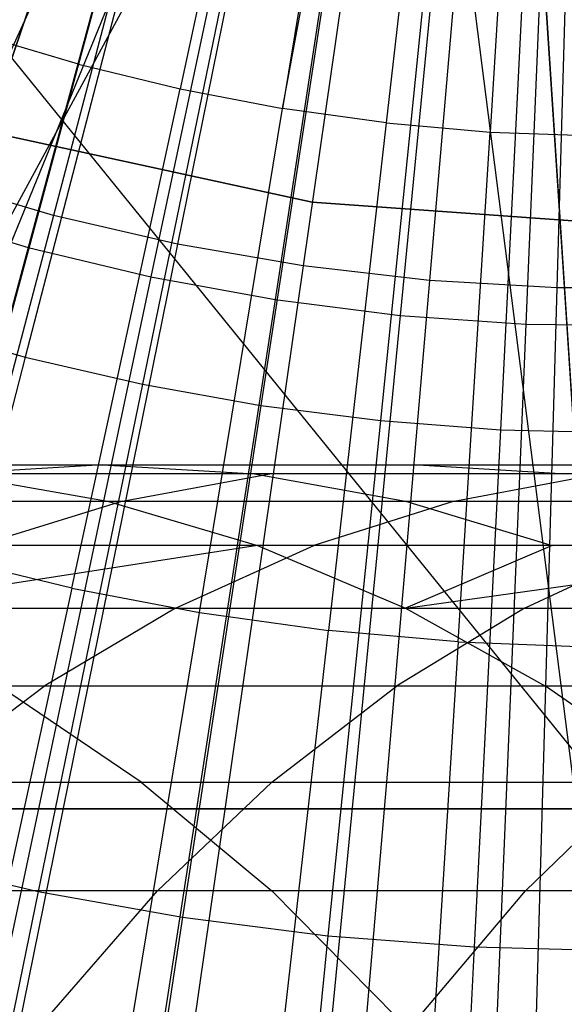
# Model space of a CAD drawing. Extents: x 0.1 to 12.1, y -6 to 6.
# Tile 91 of 256: x 5.885 to 6.044, y -0.857 to -0.57. Entities that reach past the tile are written whole.
import ezdxf

# ---------------------------------------------------------------- set-up
doc = ezdxf.new("R2010")
doc.units = 0
doc.header["$LTSCALE"] = 2.54
doc.layers.get('0').update_dxf_attribs({"linetype": 'CONTINUOUS'})

# ---------------------------------------------------------------- blocks, each defined once
blk = doc.blocks.new('DROPS_COLOR_B-11195_STL')
at = {"color": 0}
for p, q in [((5.98235, -0.28978, 47.9338), (5.77464, -0.9, 47.92436)), ((5.98235, -0.28978, 47.9338), (5.77464, -0.9, 47.92436)), ((5.77464, -0.9, 39.94474), (5.98235, -0.28978, 39.9353)), ((5.77464, -0.9, 39.94474), (5.98235, -0.28978, 39.9353)), ((6.06, -0.9, 39.93455), (5.98235, -0.28978, 39.9353)), ((6.06, -0.9, 39.93455), (5.98235, -0.28978, 39.9353)), ((6.01303, -0.2963, 62.94322), (5.73517, -0.90001, 62.93461)), ((6.01303, -0.2963, 62.94322), (5.73517, -0.90001, 62.93461)), ((6.01304, -0.2963, 50.94359), (5.73517, -0.90001, 50.9522)), ((6.01304, -0.2963, 50.94359), (5.73517, -0.90001, 50.9522)), ((6.02074, -0.29742, 47.93436), (5.77464, -0.9, 47.92436)), ((6.02074, -0.29742, 47.93436), (5.77464, -0.9, 47.92436)), ((6.02074, -0.29742, 47.93436), (6.06, -0.9, 47.93455)), ((6.02074, -0.29742, 47.93436), (6.06, -0.9, 47.93455)), ((6.02086, -0.29744, 39.93474), (6.06, -0.9, 39.93455)), ((6.02086, -0.29744, 39.93474), (6.06, -0.9, 39.93455)), ((6.06, -0.3, 62.9434), (5.73517, -0.90001, 62.93461)), ((6.06, -0.3, 62.9434), (5.73517, -0.90001, 62.93461)), ((5.97731, -0.3146, 1.82451), (5.89508, -0.6274, 1.86697)), ((5.97731, -0.3146, 1.82451), (5.89508, -0.6274, 1.86697)), ((5.9954, -0.3188, 1.82451), (5.93117, -0.63579, 1.86697)), ((5.9954, -0.3188, 1.82451), (5.93117, -0.63579, 1.86697)), ((6.01371, -0.32197, 1.82451), (5.96768, -0.64211, 1.86697)), ((6.01371, -0.32197, 1.82451), (5.96768, -0.64211, 1.86697)), ((6.03216, -0.32409, 1.82451), (6.00449, -0.64633, 1.86697)), ((6.03216, -0.32409, 1.82451), (6.00449, -0.64633, 1.86697)), ((6.05071, -0.32515, 1.82451), (6.04147, -0.64845, 1.86697)), ((6.05071, -0.32515, 1.82451), (6.04147, -0.64845, 1.86697)), ((6.06, -0.8, 16.94761), (5.73571, -0.4, 16.95813)), ((6.06, -0.8, 16.94761), (5.73571, -0.4, 16.95813)), ((5.94136, -0.43925, 13.92327), (5.9024, -0.58343, 13.89768)), ((5.94136, -0.43925, 13.92327), (5.9024, -0.58343, 13.89768)), ((5.96357, -0.44466, 13.92327), (5.93191, -0.59062, 13.89768)), ((5.96357, -0.44466, 13.92327), (5.93191, -0.59062, 13.89768)), ((5.98604, -0.44894, 13.92327), (5.96175, -0.59631, 13.89768)), ((5.98604, -0.44894, 13.92327), (5.96175, -0.59631, 13.89768)), ((5.96175, -0.59631, 13.89768), (5.98886, -0.4494, 13.92327)), ((5.96175, -0.59631, 13.89768), (5.98886, -0.4494, 13.92327)), ((6.00869, -0.45209, 13.92327), (5.99183, -0.60049, 13.89768)), ((6.00869, -0.45209, 13.92327), (5.99183, -0.60049, 13.89768)), ((6.03147, -0.4541, 13.92327), (6.02209, -0.60316, 13.89768)), ((6.03147, -0.4541, 13.92327), (6.02209, -0.60316, 13.89768)), ((5.92457, -0.52322, 13.82789), (5.88692, -0.66861, 13.79951)), ((5.92457, -0.52322, 13.82789), (5.88692, -0.66861, 13.79951)), ((5.95124, -0.52941, 13.82789), (5.92101, -0.67652, 13.79951)), ((5.95124, -0.52941, 13.82789), (5.92101, -0.67652, 13.79951)), ((5.97819, -0.53424, 13.82789), (5.95545, -0.68269, 13.79951)), ((5.97819, -0.53424, 13.82789), (5.95545, -0.68269, 13.79951)), ((6.00536, -0.5377, 13.82789), (5.99017, -0.68711, 13.79951)), ((6.00536, -0.5377, 13.82789), (5.99017, -0.68711, 13.79951)), ((6.03266, -0.53978, 13.82789), (6.02506, -0.68977, 13.79951)), ((6.03266, -0.53978, 13.82789), (6.02506, -0.68977, 13.79951)), ((5.9024, -0.58343, 13.89768), (5.87328, -0.57477, 13.89768)), ((5.9024, -0.58343, 13.89768), (5.87328, -0.57477, 13.89768)), ((5.9024, -0.58343, 13.89768), (5.86364, -0.72688, 13.86834)), ((5.9024, -0.58343, 13.89768), (5.86364, -0.72688, 13.86834)), ((5.9024, -0.58343, 13.89768), (5.93191, -0.59062, 13.89768)), ((5.9024, -0.58343, 13.89768), (5.93191, -0.59062, 13.89768)), ((5.90041, -0.73583, 13.86834), (5.93191, -0.59062, 13.89768)), ((5.90041, -0.73583, 13.86834), (5.93191, -0.59062, 13.89768)), ((5.93191, -0.59062, 13.89768), (5.96175, -0.59631, 13.89768)), ((5.93191, -0.59062, 13.89768), (5.96175, -0.59631, 13.89768)), ((5.93758, -0.74292, 13.86834), (5.96175, -0.59631, 13.89768)), ((5.93758, -0.74292, 13.86834), (5.96175, -0.59631, 13.89768)), ((5.99183, -0.60049, 13.89768), (5.96175, -0.59631, 13.89768)), ((5.99183, -0.60049, 13.89768), (5.96175, -0.59631, 13.89768)), ((5.99183, -0.60049, 13.89768), (5.97506, -0.74813, 13.86834)), ((5.99183, -0.60049, 13.89768), (5.97506, -0.74813, 13.86834)), ((5.99183, -0.60049, 13.89768), (6.02209, -0.60316, 13.89768)), ((5.99183, -0.60049, 13.89768), (6.02209, -0.60316, 13.89768)), ((6.01276, -0.75146, 13.86834), (6.02209, -0.60316, 13.89768)), ((6.01276, -0.75146, 13.86834), (6.02209, -0.60316, 13.89768)), ((6.02209, -0.60316, 13.89768), (6.05244, -0.60431, 13.89768)), ((6.02209, -0.60316, 13.89768), (6.05244, -0.60431, 13.89768)), ((5.88251, -0.60448, 164.411), (5.97034, -0.62359, 164.411)), ((5.97034, -0.62359, 164.511), (5.88251, -0.60448, 164.511)), ((5.97034, -0.62359, 164.511), (5.88251, -0.60448, 164.511)), ((5.88251, -0.60448, 164.411), (5.97034, -0.62359, 164.411)), ((5.89508, -0.6274, 1.86697), (5.85954, -0.61696, 1.86697)), ((5.89508, -0.6274, 1.86697), (5.85954, -0.61696, 1.86697)), ((5.97034, -0.62359, 164.411), (5.97034, -0.62359, 164.511)), ((5.97034, -0.62359, 164.411), (6.06, -0.63, 164.411)), ((6.06, -0.63, 164.511), (5.97034, -0.62359, 164.511)), ((5.97034, -0.62359, 164.411), (5.97034, -0.62359, 164.511)), ((6.06, -0.63, 164.511), (5.97034, -0.62359, 164.511)), ((5.97034, -0.62359, 164.411), (6.06, -0.63, 164.411)), ((5.89508, -0.6274, 1.86697), (5.81358, -0.93746, 1.92723)), ((5.89508, -0.6274, 1.86697), (5.81358, -0.93746, 1.92723)), ((5.93117, -0.63579, 1.86697), (5.89508, -0.6274, 1.86697)), ((5.93117, -0.63579, 1.86697), (5.89508, -0.6274, 1.86697)), ((5.93117, -0.63579, 1.86697), (5.86751, -0.95, 1.92723)), ((5.93117, -0.63579, 1.86697), (5.86751, -0.95, 1.92723)), ((5.96768, -0.64211, 1.86697), (5.93117, -0.63579, 1.86697)), ((5.96768, -0.64211, 1.86697), (5.93117, -0.63579, 1.86697)), ((5.96768, -0.64211, 1.86697), (5.92205, -0.95944, 1.92723)), ((5.96768, -0.64211, 1.86697), (5.92205, -0.95944, 1.92723)), ((6.00449, -0.64633, 1.86697), (5.96768, -0.64211, 1.86697)), ((6.00449, -0.64633, 1.86697), (5.96768, -0.64211, 1.86697)), ((6.00449, -0.64633, 1.86697), (5.97705, -0.96575, 1.92723)), ((6.00449, -0.64633, 1.86697), (5.97705, -0.96575, 1.92723)), ((6.04147, -0.64845, 1.86697), (6.00449, -0.64633, 1.86697)), ((6.04147, -0.64845, 1.86697), (6.00449, -0.64633, 1.86697)), ((6.04147, -0.64845, 1.86697), (6.03232, -0.96891, 1.92723)), ((6.04147, -0.64845, 1.86697), (6.03232, -0.96891, 1.92723)), ((6.07852, -0.64845, 1.86697), (6.04147, -0.64845, 1.86697)), ((6.07852, -0.64845, 1.86697), (6.04147, -0.64845, 1.86697)), ((5.85328, -0.65898, 13.79951), (5.88692, -0.66861, 13.79951)), ((5.85328, -0.65898, 13.79951), (5.88692, -0.66861, 13.79951)), ((5.88692, -0.66861, 13.79951), (5.84918, -0.81438, 13.76702)), ((5.88692, -0.66861, 13.79951), (5.84918, -0.81438, 13.76702)), ((5.88692, -0.66861, 13.79951), (5.92101, -0.67652, 13.79951)), ((5.88692, -0.66861, 13.79951), (5.92101, -0.67652, 13.79951)), ((5.92101, -0.67652, 13.79951), (5.8907, -0.82402, 13.76702)), ((5.92101, -0.67652, 13.79951), (5.8907, -0.82402, 13.76702)), ((5.92101, -0.67652, 13.79951), (5.95545, -0.68269, 13.79951)), ((5.92101, -0.67652, 13.79951), (5.95545, -0.68269, 13.79951)), ((5.95545, -0.68269, 13.79951), (5.93265, -0.83154, 13.76702)), ((5.95545, -0.68269, 13.79951), (5.93265, -0.83154, 13.76702)), ((5.95545, -0.68269, 13.79951), (5.99017, -0.68711, 13.79951)), ((5.95545, -0.68269, 13.79951), (5.99017, -0.68711, 13.79951)), ((5.99017, -0.68711, 13.79951), (5.97493, -0.83692, 13.76702)), ((5.99017, -0.68711, 13.79951), (5.97493, -0.83692, 13.76702)), ((5.99017, -0.68711, 13.79951), (6.02506, -0.68977, 13.79951)), ((5.99017, -0.68711, 13.79951), (6.02506, -0.68977, 13.79951)), ((6.02506, -0.68977, 13.79951), (6.01743, -0.84016, 13.76702)), ((6.02506, -0.68977, 13.79951), (6.01743, -0.84016, 13.76702)), ((6.02506, -0.68977, 13.79951), (6.06004, -0.69065, 13.79951)), ((6.02506, -0.68977, 13.79951), (6.06004, -0.69065, 13.79951)), ((5.82101, -0.70001, 55.64336), (5.9095, -0.70001, 55.75946)), ((5.82101, -0.70001, 55.64336), (5.9095, -0.70001, 55.75946)), ((5.9095, -0.70001, 55.75946), (5.86544, -0.70263, 55.79401)), ((5.9095, -0.70001, 55.75946), (5.86544, -0.70263, 55.79401)), ((5.9095, -0.70001, 55.75946), (6.00114, -0.70001, 55.8731)), ((5.9095, -0.70001, 55.75946), (6.00114, -0.70001, 55.8731)), ((5.9095, -0.70001, 55.75946), (5.95356, -0.70263, 55.72491)), ((5.9095, -0.70001, 55.75946), (5.95356, -0.70263, 55.72491)), ((6.00114, -0.70001, 55.8731), (6.09563, -0.70001, 55.98392)), ((6.00114, -0.70001, 55.8731), (6.09563, -0.70001, 55.98392)), ((6.00114, -0.70001, 55.8731), (6.04423, -0.70263, 55.83735)), ((6.00114, -0.70001, 55.8731), (6.04423, -0.70263, 55.83735)), ((5.95804, -0.70263, 55.90884), (5.86544, -0.70263, 55.79401)), ((5.95804, -0.70263, 55.90884), (5.86544, -0.70263, 55.79401)), ((5.95356, -0.70263, 55.72491), (5.86601, -0.70263, 55.61004)), ((5.86601, -0.70263, 55.61004), (5.9108, -0.7105, 55.57687)), ((5.86601, -0.70263, 55.61004), (5.9108, -0.7105, 55.57687)), ((5.95356, -0.70263, 55.72491), (5.86601, -0.70263, 55.61004)), ((5.91514, -0.7105, 55.94443), (5.95804, -0.70263, 55.90884)), ((5.91514, -0.7105, 55.94443), (5.95804, -0.70263, 55.90884)), ((6.04423, -0.70263, 55.83735), (5.95356, -0.70263, 55.72491)), ((5.95356, -0.70263, 55.72491), (5.99743, -0.7105, 55.69053)), ((5.95356, -0.70263, 55.72491), (5.99743, -0.7105, 55.69053)), ((6.04423, -0.70263, 55.83735), (5.95356, -0.70263, 55.72491)), ((6.05353, -0.70263, 56.02083), (5.95804, -0.70263, 55.90884)), ((6.05353, -0.70263, 56.02083), (5.95804, -0.70263, 55.90884)), ((6.01163, -0.7105, 56.05758), (6.05353, -0.70263, 56.02083)), ((6.01163, -0.7105, 56.05758), (6.05353, -0.70263, 56.02083)), ((5.82157, -0.7105, 55.8284), (5.91514, -0.7105, 55.94443)), ((5.82157, -0.7105, 55.8284), (5.91514, -0.7105, 55.94443)), ((5.82727, -0.7105, 55.46078), (5.9108, -0.7105, 55.57687)), ((5.82727, -0.7105, 55.46078), (5.9108, -0.7105, 55.57687)), ((5.91514, -0.7105, 55.94443), (5.87336, -0.72343, 55.97908)), ((5.91514, -0.7105, 55.94443), (5.87336, -0.72343, 55.97908)), ((5.9108, -0.7105, 55.57687), (5.99743, -0.7105, 55.69053)), ((5.9108, -0.7105, 55.57687), (5.99743, -0.7105, 55.69053)), ((5.9108, -0.7105, 55.57687), (5.95443, -0.72343, 55.54457)), ((5.9108, -0.7105, 55.57687), (5.95443, -0.72343, 55.54457)), ((5.91514, -0.7105, 55.94443), (6.01163, -0.7105, 56.05758)), ((5.91514, -0.7105, 55.94443), (6.01163, -0.7105, 56.05758)), ((6.01163, -0.7105, 56.05758), (5.97081, -0.72343, 56.09338)), ((6.01163, -0.7105, 56.05758), (5.97081, -0.72343, 56.09338)), ((5.99743, -0.7105, 55.69053), (6.08713, -0.7105, 55.80176)), ((5.99743, -0.7105, 55.69053), (6.08713, -0.7105, 55.80176)), ((5.99743, -0.7105, 55.69053), (6.04015, -0.72343, 55.65703)), ((5.99743, -0.7105, 55.69053), (6.04015, -0.72343, 55.65703)), ((6.01163, -0.7105, 56.05758), (6.11117, -0.7105, 56.16805)), ((6.01163, -0.7105, 56.05758), (6.11117, -0.7105, 56.16805)), ((5.95443, -0.72343, 55.54457), (5.83701, -0.74162, 55.28315)), ((5.95443, -0.72343, 55.54457), (5.83701, -0.74162, 55.28315)), ((5.95443, -0.72343, 55.54457), (5.87177, -0.72343, 55.42969)), ((5.95443, -0.72343, 55.54457), (5.87177, -0.72343, 55.42969)), ((5.97081, -0.72343, 56.09338), (5.87336, -0.72343, 55.97908)), ((5.97081, -0.72343, 56.09338), (5.87336, -0.72343, 55.97908)), ((5.93056, -0.74162, 56.12867), (5.97081, -0.72343, 56.09338)), ((5.93056, -0.74162, 56.12867), (5.97081, -0.72343, 56.09338)), ((6.04015, -0.72343, 55.65703), (5.95443, -0.72343, 55.54457)), ((5.95443, -0.72343, 55.54457), (5.99746, -0.74162, 55.51271)), ((5.95443, -0.72343, 55.54457), (5.99746, -0.74162, 55.51271)), ((6.04015, -0.72343, 55.65703), (5.95443, -0.72343, 55.54457)), ((6.07136, -0.72343, 56.20496), (5.97081, -0.72343, 56.09338)), ((6.07136, -0.72343, 56.20496), (5.97081, -0.72343, 56.09338)), ((6.04015, -0.72343, 55.65703), (5.99746, -0.74162, 55.51271)), ((5.99746, -0.74162, 55.51271), (6.12891, -0.72343, 55.76711)), ((6.04015, -0.72343, 55.65703), (5.99746, -0.74162, 55.51271)), ((5.99746, -0.74162, 55.51271), (6.12891, -0.72343, 55.76711)), ((6.03209, -0.74162, 56.24135), (6.07136, -0.72343, 56.20496)), ((6.03209, -0.74162, 56.24135), (6.07136, -0.72343, 56.20496)), ((6.12891, -0.72343, 55.76711), (6.04015, -0.72343, 55.65703)), ((6.12891, -0.72343, 55.76711), (6.04015, -0.72343, 55.65703)), ((5.90041, -0.73583, 13.86834), (5.86364, -0.72688, 13.86834)), ((5.90041, -0.73583, 13.86834), (5.86364, -0.72688, 13.86834)), ((5.90041, -0.73583, 13.86834), (5.86883, -0.88139, 13.83503)), ((5.90041, -0.73583, 13.86834), (5.86883, -0.88139, 13.83503)), ((5.90041, -0.73583, 13.86834), (5.93758, -0.74292, 13.86834)), ((5.90041, -0.73583, 13.86834), (5.93758, -0.74292, 13.86834)), ((5.83215, -0.74162, 56.01326), (5.93056, -0.74162, 56.12867)), ((5.83215, -0.74162, 56.01326), (5.93056, -0.74162, 56.12867)), ((5.83701, -0.74162, 55.28315), (5.99746, -0.74162, 55.51271)), ((5.83701, -0.74162, 55.28315), (5.99746, -0.74162, 55.51271)), ((5.93056, -0.74162, 56.12867), (5.89244, -0.76432, 56.16211)), ((5.93056, -0.74162, 56.12867), (5.89244, -0.76432, 56.16211)), ((5.93056, -0.74162, 56.12867), (6.03209, -0.74162, 56.24135)), ((5.93056, -0.74162, 56.12867), (6.03209, -0.74162, 56.24135)), ((6.03209, -0.74162, 56.24135), (5.9949, -0.76432, 56.27581)), ((6.03209, -0.74162, 56.24135), (5.9949, -0.76432, 56.27581)), ((5.99746, -0.74162, 55.51271), (6.17012, -0.74162, 55.73293)), ((5.99746, -0.74162, 55.51271), (6.17012, -0.74162, 55.73293)), ((5.99746, -0.74162, 55.51271), (6.03821, -0.76432, 55.48253)), ((5.99746, -0.74162, 55.51271), (6.03821, -0.76432, 55.48253)), ((6.03209, -0.74162, 56.24135), (6.13638, -0.74162, 56.3509)), ((6.03209, -0.74162, 56.24135), (6.13638, -0.74162, 56.3509)), ((5.91336, -0.88988, 13.83503), (5.93758, -0.74292, 13.86834)), ((5.91336, -0.88988, 13.83503), (5.93758, -0.74292, 13.86834)), ((5.93758, -0.74292, 13.86834), (5.97506, -0.74813, 13.86834)), ((5.93758, -0.74292, 13.86834), (5.97506, -0.74813, 13.86834)), ((5.95825, -0.89613, 13.83503), (5.97506, -0.74813, 13.86834)), ((5.95825, -0.89613, 13.83503), (5.97506, -0.74813, 13.86834)), ((6.01276, -0.75146, 13.86834), (5.97506, -0.74813, 13.86834)), ((6.01276, -0.75146, 13.86834), (5.97506, -0.74813, 13.86834)), ((6.01276, -0.75146, 13.86834), (6.00341, -0.90011, 13.83503)), ((6.01276, -0.75146, 13.86834), (6.00341, -0.90011, 13.83503)), ((6.01276, -0.75146, 13.86834), (6.05058, -0.75288, 13.86834)), ((6.01276, -0.75146, 13.86834), (6.05058, -0.75288, 13.86834)), ((5.89244, -0.76432, 56.16211), (5.79313, -0.76432, 56.04564)), ((5.89244, -0.76432, 56.16211), (5.79313, -0.76432, 56.04564)), ((5.85526, -0.79228, 56.19471), (5.89244, -0.76432, 56.16211)), ((5.85526, -0.79228, 56.19471), (5.89244, -0.76432, 56.16211)), ((5.92066, -0.79228, 55.22808), (5.87936, -0.76432, 55.25527)), ((6.03821, -0.76432, 55.48253), (5.87936, -0.76432, 55.25527)), ((5.92066, -0.79228, 55.22808), (5.87936, -0.76432, 55.25527)), ((6.03821, -0.76432, 55.48253), (5.87936, -0.76432, 55.25527)), ((5.9949, -0.76432, 56.27581), (5.89244, -0.76432, 56.16211)), ((5.9949, -0.76432, 56.27581), (5.89244, -0.76432, 56.16211)), ((5.95863, -0.79228, 56.30942), (5.9949, -0.76432, 56.27581)), ((5.95863, -0.79228, 56.30942), (5.9949, -0.76432, 56.27581)), ((6.10015, -0.76432, 56.38636), (5.9949, -0.76432, 56.27581)), ((6.10015, -0.76432, 56.38636), (5.9949, -0.76432, 56.27581)), ((6.07795, -0.79228, 55.45311), (6.03821, -0.76432, 55.48253)), ((6.20915, -0.76432, 55.70056), (6.03821, -0.76432, 55.48253)), ((6.07795, -0.79228, 55.45311), (6.03821, -0.76432, 55.48253)), ((6.20915, -0.76432, 55.70056), (6.03821, -0.76432, 55.48253)), ((5.77617, -0.79228, 54.99501), (5.92066, -0.79228, 55.22808)), ((5.77617, -0.79228, 54.99501), (5.92066, -0.79228, 55.22808)), ((5.85526, -0.79228, 56.19471), (5.95863, -0.79228, 56.30942)), ((5.85526, -0.79228, 56.19471), (5.95863, -0.79228, 56.30942)), ((5.92066, -0.79228, 55.22808), (6.07795, -0.79228, 55.45311)), ((5.92066, -0.79228, 55.22808), (6.07795, -0.79228, 55.45311)), ((5.92066, -0.79228, 55.22808), (5.95857, -0.82387, 55.20312)), ((5.92066, -0.79228, 55.22808), (5.95857, -0.82387, 55.20312)), ((5.95863, -0.79228, 56.30942), (5.92534, -0.82387, 56.34028)), ((5.95863, -0.79228, 56.30942), (5.92534, -0.82387, 56.34028)), ((5.95863, -0.79228, 56.30942), (6.06481, -0.79228, 56.42096)), ((5.95863, -0.79228, 56.30942), (6.06481, -0.79228, 56.42096)), ((6.06481, -0.79228, 56.42096), (6.03239, -0.82387, 56.45271)), ((6.06481, -0.79228, 56.42096), (6.03239, -0.82387, 56.45271)), ((6.06, -0.8, 16.94761), (5.62422, -0.8, 16.96663)), ((5.62422, -0.8, 36.92858), (6.06, -0.8, 36.94761)), ((6.06, -0.8, 16.94761), (5.62422, -0.8, 16.96663)), ((5.62422, -0.8, 36.92858), (6.06, -0.8, 36.94761)), ((5.82843, -0.8, 33.40967), (6.06, -0.8, 33.4279)), ((6.06, -0.8, 20.46731), (5.82843, -0.8, 20.48554)), ((6.06, -0.8, 20.46731), (5.82843, -0.8, 20.48554)), ((5.82843, -0.8, 33.40967), (6.06, -0.8, 33.4279)), ((5.84918, -0.81438, 13.76702), (5.8907, -0.82402, 13.76702)), ((5.84918, -0.81438, 13.76702), (5.8907, -0.82402, 13.76702)), ((5.95857, -0.82387, 55.20312), (5.81539, -0.82387, 54.97218)), ((5.95857, -0.82387, 55.20312), (5.81539, -0.82387, 54.97218)), ((5.92534, -0.82387, 56.34028), (5.82114, -0.82387, 56.22463)), ((5.92534, -0.82387, 56.34028), (5.82114, -0.82387, 56.22463)), ((5.8907, -0.82402, 13.76702), (5.86029, -0.97199, 13.73038)), ((5.8907, -0.82402, 13.76702), (5.86029, -0.97199, 13.73038)), ((5.8907, -0.82402, 13.76702), (5.93265, -0.83154, 13.76702)), ((5.8907, -0.82402, 13.76702), (5.93265, -0.83154, 13.76702)), ((5.89337, -0.86072, 56.3699), (5.92534, -0.82387, 56.34028)), ((5.89337, -0.86072, 56.3699), (5.92534, -0.82387, 56.34028)), ((6.03239, -0.82387, 56.45271), (5.92534, -0.82387, 56.34028)), ((6.03239, -0.82387, 56.45271), (5.92534, -0.82387, 56.34028)), ((5.99498, -0.86072, 55.17916), (5.95857, -0.82387, 55.20312)), ((6.11442, -0.82387, 55.4261), (5.95857, -0.82387, 55.20312)), ((5.99498, -0.86072, 55.17916), (5.95857, -0.82387, 55.20312)), ((6.11442, -0.82387, 55.4261), (5.95857, -0.82387, 55.20312)), ((6.00124, -0.86072, 56.4832), (6.03239, -0.82387, 56.45271)), ((6.00124, -0.86072, 56.4832), (6.03239, -0.82387, 56.45271)), ((6.14247, -0.82387, 56.56216), (6.03239, -0.82387, 56.45271)), ((6.14247, -0.82387, 56.56216), (6.03239, -0.82387, 56.45271)), ((5.93265, -0.83154, 13.76702), (5.90978, -0.98086, 13.73038)), ((5.93265, -0.83154, 13.76702), (5.90978, -0.98086, 13.73038)), ((5.93265, -0.83154, 13.76702), (5.97493, -0.83692, 13.76702)), ((5.93265, -0.83154, 13.76702), (5.97493, -0.83692, 13.76702)), ((5.97493, -0.83692, 13.76702), (5.95965, -0.98721, 13.73038)), ((5.97493, -0.83692, 13.76702), (5.95965, -0.98721, 13.73038)), ((5.97493, -0.83692, 13.76702), (6.01743, -0.84016, 13.76702)), ((5.97493, -0.83692, 13.76702), (6.01743, -0.84016, 13.76702)), ((6.01743, -0.84016, 13.76702), (6.00978, -0.99103, 13.73038)), ((6.01743, -0.84016, 13.76702), (6.00978, -0.99103, 13.73038)), ((6.01743, -0.84016, 13.76702), (6.06004, -0.84124, 13.76702)), ((6.01743, -0.84016, 13.76702), (6.06004, -0.84124, 13.76702))]:
    blk.add_line(p, q, dxfattribs=at)
blk = doc.blocks.new('GROUP_1')
at = {"color": 0}
for p, q in [((5.91377, 5.67846, 0.0091), (5.8278, 5.36057, 0.03637)), ((5.91377, 5.67846, 0.0091), (5.8278, 5.36057, 0.03637)), ((5.93162, 5.67416, 0.0091), (5.86346, 5.35198, 0.03637)), ((5.93162, 5.67416, 0.0091), (5.86346, 5.35198, 0.03637)), ((5.94969, 5.67086, 0.0091), (5.89953, 5.34539, 0.03637)), ((5.94969, 5.67086, 0.0091), (5.89953, 5.34539, 0.03637)), ((5.96791, 5.66857, 0.0091), (5.93592, 5.34081, 0.03637)), ((5.96791, 5.66857, 0.0091), (5.93592, 5.34081, 0.03637)), ((5.98623, 5.66729, 0.0091), (5.9725, 5.33827, 0.03637)), ((5.98623, 5.66729, 0.0091), (5.9725, 5.33827, 0.03637)), ((5.79268, 5.37112, 0.03637), (5.8278, 5.36057, 0.03637)), ((5.79268, 5.37112, 0.03637), (5.8278, 5.36057, 0.03637)), ((5.8278, 5.36057, 0.03637), (5.74236, 5.04461, 0.08172)), ((5.8278, 5.36057, 0.03637), (5.74236, 5.04461, 0.08172)), ((5.8278, 5.36057, 0.03637), (5.86346, 5.35198, 0.03637)), ((5.8278, 5.36057, 0.03637), (5.86346, 5.35198, 0.03637)), ((5.86346, 5.35198, 0.03637), (5.7957, 5.03176, 0.08172)), ((5.86346, 5.35198, 0.03637), (5.7957, 5.03176, 0.08172)), ((5.86346, 5.35198, 0.03637), (5.89953, 5.34539, 0.03637)), ((5.86346, 5.35198, 0.03637), (5.89953, 5.34539, 0.03637)), ((5.89953, 5.34539, 0.03637), (5.84968, 5.0219, 0.08172)), ((5.89953, 5.34539, 0.03637), (5.84968, 5.0219, 0.08172)), ((5.89953, 5.34539, 0.03637), (5.93592, 5.34081, 0.03637)), ((5.89953, 5.34539, 0.03637), (5.93592, 5.34081, 0.03637)), ((5.93592, 5.34081, 0.03637), (5.90412, 5.01506, 0.08172)), ((5.93592, 5.34081, 0.03637), (5.90412, 5.01506, 0.08172)), ((5.93592, 5.34081, 0.03637), (5.9725, 5.33827, 0.03637)), ((5.93592, 5.34081, 0.03637), (5.9725, 5.33827, 0.03637)), ((5.9725, 5.33827, 0.03637), (5.95885, 5.01124, 0.08172)), ((5.9725, 5.33827, 0.03637), (5.95885, 5.01124, 0.08172)), ((5.9725, 5.33827, 0.03637), (6.00917, 5.33776, 0.03637)), ((5.9725, 5.33827, 0.03637), (6.00917, 5.33776, 0.03637))]:
    blk.add_line(p, q, dxfattribs=at)
blk.add_blockref('DROPS_COLOR_B-11195_STL', (-0.06, 5.99731, -1.7), dxfattribs=at)

msp = doc.modelspace()

# ---------------------------------------------------------------- block references
at = {"color": 0}
msp.add_blockref('GROUP_1', (0.06, -5.99731, 1.7), dxfattribs=at)

doc.saveas('drawing.dxf')
